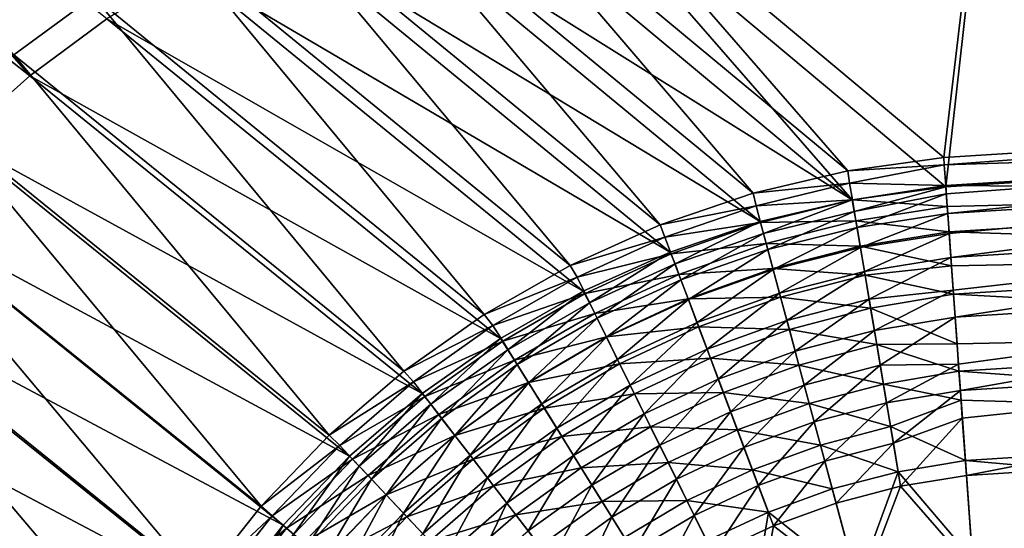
# Model space of a CAD drawing. Header units: metres. Extents: x 0 to 1050, y 0 to 700.
# Tile 15 of 50: x 152 to 251, y 523 to 574. Entities that reach past the tile are written whole.
import ezdxf

# ---------------------------------------------------------------- set-up
doc = ezdxf.new("R2010")
doc.units = ezdxf.units.M

msp = doc.modelspace()

# ---------------------------------------------------------------- linework, layer by layer
at = {"layer": 'None'}
for points in [[(245.036728, 560.603394, -410.93985), (205.498535, 593.651917, -207.034714), (253.485474, 631.837036, -11.263518)], [(311.145111, 564.764465, -410.93985), (245.036728, 560.603394, -410.93985), (253.485474, 631.837036, -11.263518)], [(206.281784, 590.257446, -209.303665), (245.247162, 557.656433, -410.418884), (253.302307, 629.301392, -8.263518)], [(253.302307, 629.301392, -8.263518), (245.247162, 557.656433, -410.418884), (311.305847, 561.814453, -410.418884)], [(159.532227, 576.831787, -213.110611), (151.529449, 570.935974, -213.688278), (119.342545, 608.593628, -10.661583)], [(120.490334, 606.518616, -7.661429), (112.597931, 600.728333, -7.60378), (153.11676, 568.830933, -211.840546)], [(120.490334, 606.518616, -7.661429), (153.11676, 568.830933, -211.840546), (160.886353, 574.555847, -211.279617)], [(112.597931, 600.728333, -7.60378), (145.912552, 562.400696, -212.17952), (153.11676, 568.830933, -211.840546)], [(235.388809, 559.272888, -411.890472), (195.835434, 592.094177, -208.636108), (205.498535, 593.651917, -207.034714)], [(245.036728, 560.603394, -410.93985), (235.388809, 559.272888, -411.890472), (205.498535, 593.651917, -207.034714)], [(225.858414, 557.011108, -412.737396), (186.302505, 589.604309, -210.056152), (195.835434, 592.094177, -208.636108)], [(235.388809, 559.272888, -411.890472), (225.858414, 557.011108, -412.737396), (195.835434, 592.094177, -208.636108)], [(235.842957, 556.363342, -411.327606), (206.281784, 590.257446, -209.303665), (196.132706, 589.37677, -206.934921)], [(235.842957, 556.363342, -411.327606), (245.247162, 557.656433, -410.418884), (206.281784, 590.257446, -209.303665)], [(216.512543, 553.823364, -413.472687), (177.005356, 586.210327, -211.285156), (186.302505, 589.604309, -210.056152)], [(225.858414, 557.011108, -412.737396), (216.512543, 553.823364, -413.472687), (186.302505, 589.604309, -210.056152)], [(186.877182, 586.95874, -208.313766), (235.842957, 556.363342, -411.327606), (196.132706, 589.37677, -206.934921)], [(207.463852, 549.750549, -414.087891), (168.048981, 581.941406, -212.30777), (177.005356, 586.210327, -211.285156)], [(216.512543, 553.823364, -413.472687), (207.463852, 549.750549, -414.087891), (177.005356, 586.210327, -211.285156)], [(177.850647, 583.662903, -209.507126), (226.573364, 554.174744, -412.13623), (186.877182, 586.95874, -208.313766)], [(226.573364, 554.174744, -412.13623), (235.842957, 556.363342, -411.327606), (186.877182, 586.95874, -208.313766)], [(169.155045, 579.517517, -210.500076), (217.526749, 551.104126, -412.83551), (177.850647, 583.662903, -209.507126)], [(217.526749, 551.104126, -412.83551), (226.573364, 554.174744, -412.13623), (177.850647, 583.662903, -209.507126)], [(198.830658, 544.838074, -414.574493), (159.532227, 576.831787, -213.110611), (168.048981, 581.941406, -212.30777)], [(207.463852, 549.750549, -414.087891), (198.830658, 544.838074, -414.574493), (168.048981, 581.941406, -212.30777)], [(160.886353, 574.555847, -211.279617), (208.790375, 547.174316, -413.417847), (169.155045, 579.517517, -210.500076)], [(208.790375, 547.174316, -413.417847), (217.526749, 551.104126, -412.83551), (169.155045, 579.517517, -210.500076)], [(190.727875, 539.13208, -414.924438), (151.529449, 570.935974, -213.688278), (159.532227, 576.831787, -213.110611)], [(198.830658, 544.838074, -414.574493), (190.727875, 539.13208, -414.924438), (159.532227, 576.831787, -213.110611)], [(153.11676, 568.830933, -211.840546), (200.449432, 542.416931, -413.877441), (160.886353, 574.555847, -211.279617)], [(200.449432, 542.416931, -413.877441), (208.790375, 547.174316, -413.417847), (160.886353, 574.555847, -211.279617)], [(183.231964, 532.686951, -415.134583), (144.108887, 564.313721, -214.037384), (151.529449, 570.935974, -213.688278)], [(190.727875, 539.13208, -414.924438), (183.231964, 532.686951, -415.134583), (151.529449, 570.935974, -213.688278)], [(145.912552, 562.400696, -212.17952), (192.586212, 536.872681, -414.210175), (153.11676, 568.830933, -211.840546)], [(192.586212, 536.872681, -414.210175), (200.449432, 542.416931, -413.877441), (153.11676, 568.830933, -211.840546)], [(245.036728, 560.603394, -410.93985), (311.145111, 564.764465, -410.93985), (245.090225, 559.854187, -414.570984)], [(311.145111, 564.764465, -410.93985), (311.299683, 561.927368, -421.529297), (245.090225, 559.854187, -414.570984)], [(176.395264, 525.562256, -415.204834), (137.338776, 557.024658, -214.15451), (144.108887, 564.313721, -214.037384)], [(183.231964, 532.686951, -415.134583), (176.395264, 525.562256, -415.204834), (144.108887, 564.313721, -214.037384)], [(139.339935, 555.323059, -212.293243), (185.279572, 530.592896, -414.411682), (145.912552, 562.400696, -212.17952)], [(185.279572, 530.592896, -414.411682), (192.586212, 536.872681, -414.210175), (145.912552, 562.400696, -212.17952)], [(245.090225, 559.854187, -414.570984), (311.299683, 561.927368, -421.529297), (245.238754, 557.774231, -421.531097)], [(311.299683, 561.927368, -421.529297), (311.552246, 557.292297, -431.5), (245.238754, 557.774231, -421.531097)], [(311.305847, 561.814453, -410.418884), (245.247162, 557.656433, -410.418884), (245.298157, 556.942322, -413.879761)], [(311.305847, 561.814453, -410.418884), (245.298157, 556.942322, -413.879761), (245.439575, 554.961975, -420.505829)], [(311.453064, 559.112427, -420.504089), (311.305847, 561.814453, -410.418884), (245.439575, 554.961975, -420.505829)], [(245.036728, 560.603394, -410.93985), (245.090225, 559.854187, -414.570984), (235.388809, 559.272888, -411.890472)], [(245.090225, 559.854187, -414.570984), (235.566498, 558.032715, -417.165802), (235.388809, 559.272888, -411.890472)], [(245.090225, 559.854187, -414.570984), (245.238754, 557.774231, -421.531097), (235.566498, 558.032715, -417.165802)], [(235.388809, 559.272888, -411.890472), (235.566498, 558.032715, -417.165802), (225.858414, 557.011108, -412.737396)], [(245.439575, 554.961975, -420.505829), (245.582397, 552.961975, -425.349487), (311.453064, 559.112427, -420.504089)], [(311.453064, 559.112427, -420.504089), (245.582397, 552.961975, -425.349487), (245.754791, 550.547607, -430)], [(311.693604, 554.698059, -430), (311.453064, 559.112427, -420.504089), (245.754791, 550.547607, -430)], [(235.566498, 558.032715, -417.165802), (226.164124, 555.750366, -417.944733), (225.858414, 557.011108, -412.737396)], [(235.566498, 558.032715, -417.165802), (235.851471, 556.349243, -422.32547), (226.164124, 555.750366, -417.944733)], [(245.238754, 557.774231, -421.531097), (235.851471, 556.349243, -422.32547), (235.566498, 558.032715, -417.165802)], [(236.045837, 555.186462, -416.348358), (245.247162, 557.656433, -410.418884), (235.842957, 556.363342, -411.327606)], [(245.238754, 557.774231, -421.531097), (245.388718, 555.674133, -426.616974), (235.851471, 556.349243, -422.32547)], [(245.298157, 556.942322, -413.879761), (245.247162, 557.656433, -410.418884), (236.045837, 555.186462, -416.348358)], [(245.238754, 557.774231, -421.531097), (311.552246, 557.292297, -431.5), (245.388718, 555.674133, -426.616974)], [(170.26973, 517.817566, -415.135132), (131.28389, 549.131409, -214.037384), (137.338776, 557.024658, -214.15451)], [(176.395264, 525.562256, -415.204834), (170.26973, 517.817566, -415.135132), (137.338776, 557.024658, -214.15451)], [(225.858414, 557.011108, -412.737396), (226.164124, 555.750366, -417.944733), (216.512543, 553.823364, -413.472687)], [(236.317261, 553.583191, -421.262329), (245.298157, 556.942322, -413.879761), (236.045837, 555.186462, -416.348358)], [(245.439575, 554.961975, -420.505829), (245.298157, 556.942322, -413.879761), (236.317261, 553.583191, -421.262329)], [(311.552246, 557.292297, -431.5), (245.569748, 553.139099, -431.5), (245.388718, 555.674133, -426.616974)], [(311.552246, 557.292297, -431.5), (311.895172, 550.99884, -440.498596), (245.569748, 553.139099, -431.5)], [(226.164124, 555.750366, -417.944733), (217.00293, 552.589294, -418.617554), (216.512543, 553.823364, -413.472687)], [(226.164124, 555.750366, -417.944733), (226.620102, 554.056824, -423.03186), (217.00293, 552.589294, -418.617554)], [(235.851471, 556.349243, -422.32547), (226.620102, 554.056824, -423.03186), (226.164124, 555.750366, -417.944733)], [(235.842957, 556.363342, -411.327606), (226.573364, 554.174744, -412.13623), (226.912064, 552.973755, -417.09021)], [(235.851471, 556.349243, -422.32547), (236.208969, 554.233643, -427.32785), (226.620102, 554.056824, -423.03186)], [(236.045837, 555.186462, -416.348358), (235.842957, 556.363342, -411.327606), (226.912064, 552.973755, -417.09021)], [(245.388718, 555.674133, -426.616974), (236.208969, 554.233643, -427.32785), (235.851471, 556.349243, -422.32547)], [(245.388718, 555.674133, -426.616974), (245.569748, 553.139099, -431.5), (236.208969, 554.233643, -427.32785)], [(133.461823, 547.658875, -212.17952), (178.603104, 523.637634, -414.479218), (139.339935, 555.323059, -212.293243)], [(178.603104, 523.637634, -414.479218), (185.279572, 530.592896, -414.411682), (139.339935, 555.323059, -212.293243)], [(226.912064, 552.973755, -417.09021), (227.346313, 551.36084, -421.935089), (236.045837, 555.186462, -416.348358)], [(227.346313, 551.36084, -421.935089), (236.317261, 553.583191, -421.262329), (236.045837, 555.186462, -416.348358)], [(236.65773, 551.568298, -426.026489), (245.439575, 554.961975, -420.505829), (236.317261, 553.583191, -421.262329)], [(245.582397, 552.961975, -425.349487), (245.439575, 554.961975, -420.505829), (236.65773, 551.568298, -426.026489)], [(245.754791, 550.547607, -430), (245.987961, 547.28241, -435.063934), (311.693604, 554.698059, -430)], [(311.693604, 554.698059, -430), (245.987961, 547.28241, -435.063934), (246.182281, 544.561035, -438.57077)], [(312.020203, 548.704346, -438.570068), (311.693604, 554.698059, -430), (246.182281, 544.561035, -438.57077)], [(216.512543, 553.823364, -413.472687), (217.00293, 552.589294, -418.617554), (207.463852, 549.750549, -414.087891)], [(226.620102, 554.056824, -423.03186), (217.633911, 550.911133, -423.641449), (217.00293, 552.589294, -418.617554)], [(226.573364, 554.174744, -412.13623), (217.526749, 551.104126, -412.83551), (218.012695, 549.907104, -417.730988)], [(226.620102, 554.056824, -423.03186), (227.187271, 551.950256, -427.959534), (217.633911, 550.911133, -423.641449)], [(226.912064, 552.973755, -417.09021), (226.573364, 554.174744, -412.13623), (218.012695, 549.907104, -417.730988)], [(236.208969, 554.233643, -427.32785), (227.187271, 551.950256, -427.959534), (226.620102, 554.056824, -423.03186)], [(236.208969, 554.233643, -427.32785), (236.636368, 551.701233, -432.127716), (227.187271, 551.950256, -427.959534)], [(227.346313, 551.36084, -421.935089), (227.886459, 549.354614, -426.628113), (236.317261, 553.583191, -421.262329)], [(227.886459, 549.354614, -426.628113), (236.65773, 551.568298, -426.026489), (236.317261, 553.583191, -421.262329)], [(245.569748, 553.139099, -431.5), (236.636368, 551.701233, -432.127716), (236.208969, 554.233643, -427.32785)], [(217.00293, 552.589294, -418.617554), (208.159286, 548.565857, -419.177917), (207.463852, 549.750549, -414.087891)], [(217.00293, 552.589294, -418.617554), (217.633911, 550.911133, -423.641449), (208.159286, 548.565857, -419.177917)], [(218.012695, 549.907104, -417.730988), (218.613632, 548.308899, -422.515656), (226.912064, 552.973755, -417.09021)], [(218.613632, 548.308899, -422.515656), (227.346313, 551.36084, -421.935089), (226.912064, 552.973755, -417.09021)], [(245.569748, 553.139099, -431.5), (245.81459, 549.710144, -436.817749), (236.636368, 551.701233, -432.127716)], [(237.064774, 549.156494, -430.597809), (245.582397, 552.961975, -425.349487), (236.65773, 551.568298, -426.026489)], [(245.754791, 550.547607, -430), (245.582397, 552.961975, -425.349487), (237.064774, 549.156494, -430.597809)], [(311.895172, 550.99884, -440.498596), (245.81459, 549.710144, -436.817749), (245.569748, 553.139099, -431.5)], [(227.187271, 551.950256, -427.959534), (218.412415, 548.841187, -428.504211), (217.633911, 550.911133, -423.641449)], [(227.187271, 551.950256, -427.959534), (227.861557, 549.445862, -432.684082), (218.412415, 548.841187, -428.504211)], [(236.636368, 551.701233, -432.127716), (227.861557, 549.445862, -432.684082), (227.187271, 551.950256, -427.959534)], [(236.636368, 551.701233, -432.127716), (237.130768, 548.769287, -436.682587), (227.861557, 549.445862, -432.684082)], [(227.886459, 549.354614, -426.628113), (228.528625, 546.969482, -431.127686), (236.65773, 551.568298, -426.026489)], [(228.528625, 546.969482, -431.127686), (237.064774, 549.156494, -430.597809), (236.65773, 551.568298, -426.026489)], [(245.81459, 549.710144, -436.817749), (237.130768, 548.769287, -436.682587), (236.636368, 551.701233, -432.127716)], [(217.633911, 550.911133, -423.641449), (208.965225, 546.928955, -424.148743), (208.159286, 548.565857, -419.177917)], [(217.526749, 551.104126, -412.83551), (208.790375, 547.174316, -413.417847), (209.422012, 546.002502, -418.264648)], [(217.633911, 550.911133, -423.641449), (218.412415, 548.841187, -428.504211), (208.965225, 546.928955, -424.148743)], [(218.012695, 549.907104, -417.730988), (217.526749, 551.104126, -412.83551), (209.422012, 546.002502, -418.264648)], [(218.613632, 548.308899, -422.515656), (219.355057, 546.337524, -427.14682), (227.346313, 551.36084, -421.935089)], [(219.355057, 546.337524, -427.14682), (227.886459, 549.354614, -426.628113), (227.346313, 551.36084, -421.935089)], [(246.0186, 546.85321, -440.499298), (245.81459, 549.710144, -436.817749), (311.895172, 550.99884, -440.498596)], [(311.895172, 550.99884, -440.498596), (312.317444, 543.249146, -448.260803), (246.0186, 546.85321, -440.499298)], [(207.463852, 549.750549, -414.087891), (208.159286, 548.565857, -419.177917), (198.830658, 544.838074, -414.574493)], [(209.422012, 546.002502, -418.264648), (210.189575, 544.443542, -422.998749), (218.012695, 549.907104, -417.730988)], [(210.189575, 544.443542, -422.998749), (218.613632, 548.308899, -422.515656), (218.012695, 549.907104, -417.730988)], [(237.535629, 546.364136, -434.935791), (245.754791, 550.547607, -430), (237.064774, 549.156494, -430.597809)], [(245.81459, 549.710144, -436.817749), (246.0186, 546.85321, -440.499298), (237.130768, 548.769287, -436.682587)], [(245.987961, 547.28241, -435.063934), (245.754791, 550.547607, -430), (237.535629, 546.364136, -434.935791)], [(164.907364, 509.512512, -414.925537), (125.995117, 540.708374, -213.688278), (131.28389, 549.131409, -214.037384)], [(170.26973, 517.817566, -415.135132), (164.907364, 509.512512, -414.925537), (131.28389, 549.131409, -214.037384)], [(218.412415, 548.841187, -428.504211), (209.95282, 544.923157, -428.957123), (208.965225, 546.928955, -424.148743)], [(218.412415, 548.841187, -428.504211), (219.332916, 546.394104, -433.163422), (209.95282, 544.923157, -428.957123)], [(227.861557, 549.445862, -432.684082), (219.332916, 546.394104, -433.163422), (218.412415, 548.841187, -428.504211)], [(227.861557, 549.445862, -432.684082), (228.638428, 546.560425, -437.164429), (219.332916, 546.394104, -433.163422)], [(219.355057, 546.337524, -427.14682), (220.231705, 544.006958, -431.584198), (227.886459, 549.354614, -426.628113)], [(220.231705, 544.006958, -431.584198), (228.528625, 546.969482, -431.127686), (227.886459, 549.354614, -426.628113)], [(237.130768, 548.769287, -436.682587), (228.638428, 546.560425, -437.164429), (227.861557, 549.445862, -432.684082)], [(228.528625, 546.969482, -431.127686), (229.268494, 544.221436, -435.394684), (237.064774, 549.156494, -430.597809)], [(237.130768, 548.769287, -436.682587), (237.68808, 545.462158, -440.960754), (228.638428, 546.560425, -437.164429)], [(229.268494, 544.221436, -435.394684), (237.535629, 546.364136, -434.935791), (237.064774, 549.156494, -430.597809)], [(246.0186, 546.85321, -440.499298), (237.68808, 545.462158, -440.960754), (237.130768, 548.769287, -436.682587)], [(246.182281, 544.561035, -438.57077), (246.520279, 539.827759, -443.604767), (312.020203, 548.704346, -438.570068)], [(312.020203, 548.704346, -438.570068), (246.520279, 539.827759, -443.604767), (246.708832, 537.187378, -445.962677)], [(312.422363, 541.323608, -445.962677), (312.020203, 548.704346, -438.570068), (246.708832, 537.187378, -445.962677)], [(128.327637, 539.480286, -211.840546), (172.62352, 516.074768, -414.412201), (133.461823, 547.658875, -212.17952)], [(172.62352, 516.074768, -414.412201), (178.603104, 523.637634, -414.479218), (133.461823, 547.658875, -212.17952)], [(208.159286, 548.565857, -419.177917), (199.707901, 543.702454, -419.620209), (198.830658, 544.838074, -414.574493)], [(208.159286, 548.565857, -419.177917), (208.965225, 546.928955, -424.148743), (199.707901, 543.702454, -419.620209)], [(210.189575, 544.443542, -422.998749), (211.130112, 542.533264, -427.578186), (218.613632, 548.308899, -422.515656)], [(211.130112, 542.533264, -427.578186), (219.355057, 546.337524, -427.14682), (218.613632, 548.308899, -422.515656)], [(208.965225, 546.928955, -424.148743), (200.683823, 542.132324, -424.54895), (199.707901, 543.702454, -419.620209)], [(208.790375, 547.174316, -413.417847), (200.449432, 542.416931, -413.877441), (201.212555, 541.281494, -418.685913)], [(208.965225, 546.928955, -424.148743), (209.95282, 544.923157, -428.957123), (200.683823, 542.132324, -424.54895)], [(209.422012, 546.002502, -418.264648), (208.790375, 547.174316, -413.417847), (201.212555, 541.281494, -418.685913)], [(220.231705, 544.006958, -431.584198), (221.237747, 541.332703, -435.789764), (228.528625, 546.969482, -431.127686)], [(221.237747, 541.332703, -435.789764), (229.268494, 544.221436, -435.394684), (228.528625, 546.969482, -431.127686)], [(238.066406, 543.214539, -439.010223), (245.987961, 547.28241, -435.063934), (237.535629, 546.364136, -434.935791)], [(246.0186, 546.85321, -440.499298), (246.373657, 541.881165, -445.786987), (237.68808, 545.462158, -440.960754)], [(246.182281, 544.561035, -438.57077), (245.987961, 547.28241, -435.063934), (238.066406, 543.214539, -439.010223)], [(312.317444, 543.249146, -448.260803), (246.373657, 541.881165, -445.786987), (246.0186, 546.85321, -440.499298)], [(201.212555, 541.281494, -418.685913), (202.141983, 539.786133, -423.379944), (209.422012, 546.002502, -418.264648)], [(202.141983, 539.786133, -423.379944), (210.189575, 544.443542, -422.998749), (209.422012, 546.002502, -418.264648)], [(219.332916, 546.394104, -433.163422), (211.115067, 542.562622, -433.561737), (209.95282, 544.923157, -428.957123)], [(219.332916, 546.394104, -433.163422), (220.389267, 543.586121, -437.579285), (211.115067, 542.562622, -433.561737)], [(211.130112, 542.533264, -427.578186), (212.237015, 540.285095, -431.963562), (219.355057, 546.337524, -427.14682)], [(212.237015, 540.285095, -431.963562), (220.231705, 544.006958, -431.584198), (219.355057, 546.337524, -427.14682)], [(228.638428, 546.560425, -437.164429), (220.389267, 543.586121, -437.579285), (219.332916, 546.394104, -433.163422)], [(228.638428, 546.560425, -437.164429), (229.511566, 543.317505, -441.370056), (220.389267, 543.586121, -437.579285)], [(237.68808, 545.462158, -440.960754), (229.511566, 543.317505, -441.370056), (228.638428, 546.560425, -437.164429)], [(237.535629, 546.364136, -434.935791), (229.268494, 544.221436, -435.394684), (230.100037, 541.132874, -439.400024)], [(238.066406, 543.214539, -439.010223), (237.535629, 546.364136, -434.935791), (230.100037, 541.132874, -439.400024)], [(198.830658, 544.838074, -414.574493), (199.707901, 543.702454, -419.620209), (190.727875, 539.13208, -414.924438)], [(209.95282, 544.923157, -428.957123), (201.873566, 540.217896, -429.314301), (200.683823, 542.132324, -424.54895)], [(209.95282, 544.923157, -428.957123), (211.115067, 542.562622, -433.561737), (201.873566, 540.217896, -429.314301)], [(237.68808, 545.462158, -440.960754), (238.303894, 541.806274, -444.933197), (229.511566, 543.317505, -441.370056)], [(246.373657, 541.881165, -445.786987), (238.303894, 541.806274, -444.933197), (237.68808, 545.462158, -440.960754)], [(199.707901, 543.702454, -419.620209), (191.728928, 538.047913, -419.940582), (190.727875, 539.13208, -414.924438)], [(199.707901, 543.702454, -419.620209), (200.683823, 542.132324, -424.54895), (191.728928, 538.047913, -419.940582)], [(202.141983, 539.786133, -423.379944), (203.27507, 537.96283, -427.918365), (210.189575, 544.443542, -422.998749)], [(203.27507, 537.96283, -427.918365), (211.130112, 542.533264, -427.578186), (210.189575, 544.443542, -422.998749)], [(212.237015, 540.285095, -431.963562), (213.502975, 537.713928, -436.11792), (220.231705, 544.006958, -431.584198)], [(213.502975, 537.713928, -436.11792), (221.237747, 541.332703, -435.789764), (220.231705, 544.006958, -431.584198)], [(229.268494, 544.221436, -435.394684), (221.237747, 541.332703, -435.789764), (222.365143, 538.336182, -439.735413)], [(230.100037, 541.132874, -439.400024), (229.268494, 544.221436, -435.394684), (222.365143, 538.336182, -439.735413)], [(238.652878, 539.732727, -442.793518), (246.182281, 544.561035, -438.57077), (238.066406, 543.214539, -439.010223)], [(246.520279, 539.827759, -443.604767), (246.182281, 544.561035, -438.57077), (238.652878, 539.732727, -442.793518)], [(220.389267, 543.586121, -437.579285), (212.444351, 539.862854, -437.923828), (211.115067, 542.562622, -433.561737)], [(220.389267, 543.586121, -437.579285), (221.573044, 540.439758, -441.722198), (212.444351, 539.862854, -437.923828)], [(229.511566, 543.317505, -441.370056), (221.573044, 540.439758, -441.722198), (220.389267, 543.586121, -437.579285)], [(229.511566, 543.317505, -441.370056), (230.474167, 539.742188, -445.27298), (221.573044, 540.439758, -441.722198)], [(238.303894, 541.806274, -444.933197), (230.474167, 539.742188, -445.27298), (229.511566, 543.317505, -441.370056)], [(230.100037, 541.132874, -439.400024), (231.0168, 537.727844, -443.117126), (238.066406, 543.214539, -439.010223)], [(231.0168, 537.727844, -443.117126), (238.652878, 539.732727, -442.793518), (238.066406, 543.214539, -439.010223)], [(246.571472, 539.11084, -448.260803), (246.373657, 541.881165, -445.786987), (312.317444, 543.249146, -448.260803)], [(312.317444, 543.249146, -448.260803), (312.806671, 534.270447, -454.556213), (246.571472, 539.11084, -448.260803)], [(200.683823, 542.132324, -424.54895), (192.865906, 536.568298, -424.838715), (191.728928, 538.047913, -419.940582)], [(200.449432, 542.416931, -413.877441), (192.586212, 536.872681, -414.210175), (193.46225, 535.791504, -418.991028)], [(200.683823, 542.132324, -424.54895), (201.873566, 540.217896, -429.314301), (192.865906, 536.568298, -424.838715)], [(201.212555, 541.281494, -418.685913), (200.449432, 542.416931, -413.877441), (193.46225, 535.791504, -418.991028)], [(211.115067, 542.562622, -433.561737), (203.268829, 537.972534, -433.875763), (201.873566, 540.217896, -429.314301)], [(211.115067, 542.562622, -433.561737), (212.444351, 539.862854, -437.923828), (203.268829, 537.972534, -433.875763)], [(203.27507, 537.96283, -427.918365), (204.603882, 535.824402, -432.262604), (211.130112, 542.533264, -427.578186)], [(204.603882, 535.824402, -432.262604), (212.237015, 540.285095, -431.963562), (211.130112, 542.533264, -427.578186)], [(238.303894, 541.806274, -444.933197), (238.973785, 537.827698, -448.570892), (230.474167, 539.742188, -445.27298)], [(246.373657, 541.881165, -445.786987), (246.571472, 539.11084, -448.260803), (238.303894, 541.806274, -444.933197)], [(246.571472, 539.11084, -448.260803), (238.973785, 537.827698, -448.570892), (238.303894, 541.806274, -444.933197)], [(160.359985, 500.707123, -414.575989), (121.519905, 531.832703, -213.110611), (125.995117, 540.708374, -213.688278)], [(164.907364, 509.512512, -414.925537), (160.359985, 500.707123, -414.575989), (125.995117, 540.708374, -213.688278)], [(193.46225, 535.791504, -418.991028), (194.545074, 534.382324, -423.655914), (201.212555, 541.281494, -418.685913)], [(194.545074, 534.382324, -423.655914), (202.141983, 539.786133, -423.379944), (201.212555, 541.281494, -418.685913)], [(221.237747, 541.332703, -435.789764), (213.502975, 537.713928, -436.11792), (214.91806, 534.839844, -440.013824)], [(222.365143, 538.336182, -439.735413), (221.237747, 541.332703, -435.789764), (214.91806, 534.839844, -440.013824)], [(222.365143, 538.336182, -439.735413), (223.605301, 535.0401, -443.395416), (230.100037, 541.132874, -439.400024)], [(223.605301, 535.0401, -443.395416), (231.0168, 537.727844, -443.117126), (230.100037, 541.132874, -439.400024)], [(246.708832, 537.187378, -445.962677), (246.906967, 534.41272, -448.160126), (312.422363, 541.323608, -445.962677)], [(312.422363, 541.323608, -445.962677), (246.906967, 534.41272, -448.160126), (247.318756, 528.645813, -451.959229)], [(312.888306, 532.772522, -451.958313), (312.422363, 541.323608, -445.962677), (247.318756, 528.645813, -451.959229)], [(201.873566, 540.217896, -429.314301), (194.247086, 534.770508, -429.572784), (192.865906, 536.568298, -424.838715)], [(201.873566, 540.217896, -429.314301), (203.268829, 537.972534, -433.875763), (194.247086, 534.770508, -429.572784)], [(194.545074, 534.382324, -423.655914), (195.860474, 532.670166, -428.164551), (202.141983, 539.786133, -423.379944)], [(195.860474, 532.670166, -428.164551), (203.27507, 537.96283, -427.918365), (202.141983, 539.786133, -423.379944)], [(212.444351, 539.862854, -437.923828), (204.860458, 535.41095, -438.195313), (203.268829, 537.972534, -433.875763)], [(204.603882, 535.824402, -432.262604), (206.119705, 533.384766, -436.376495), (212.237015, 540.285095, -431.963562)], [(212.444351, 539.862854, -437.923828), (213.930206, 536.845093, -442.014557), (204.860458, 535.41095, -438.195313)], [(206.119705, 533.384766, -436.376495), (213.502975, 537.713928, -436.11792), (212.237015, 540.285095, -431.963562)], [(221.573044, 540.439758, -441.722198), (213.930206, 536.845093, -442.014557), (212.444351, 539.862854, -437.923828)], [(221.573044, 540.439758, -441.722198), (222.875244, 536.978882, -445.565186), (213.930206, 536.845093, -442.014557)], [(230.474167, 539.742188, -445.27298), (222.875244, 536.978882, -445.565186), (221.573044, 540.439758, -441.722198)], [(230.474167, 539.742188, -445.27298), (231.519485, 535.85968, -448.845306), (222.875244, 536.978882, -445.565186)], [(238.973785, 537.827698, -448.570892), (231.519485, 535.85968, -448.845306), (230.474167, 539.742188, -445.27298)], [(231.0168, 537.727844, -443.117126), (232.012329, 534.030273, -446.519348), (238.652878, 539.732727, -442.793518)], [(232.012329, 534.030273, -446.519348), (239.290863, 535.943665, -446.257996), (238.652878, 539.732727, -442.793518)], [(239.290863, 535.943665, -446.257996), (246.520279, 539.827759, -443.604767), (238.652878, 539.732727, -442.793518)], [(246.708832, 537.187378, -445.962677), (246.520279, 539.827759, -443.604767), (239.290863, 535.943665, -446.257996)], [(123.983421, 530.862366, -211.279617), (167.399139, 507.979797, -414.211151), (128.327637, 539.480286, -211.840546)], [(167.399139, 507.979797, -414.211151), (172.62352, 516.074768, -414.412201), (128.327637, 539.480286, -211.840546)], [(190.727875, 539.13208, -414.924438), (191.728928, 538.047913, -419.940582), (183.231964, 532.686951, -415.134583)], [(246.571472, 539.11084, -448.260803), (246.779358, 536.199707, -450.566406), (238.973785, 537.827698, -448.570892)], [(312.806671, 534.270447, -454.556213), (246.779358, 536.199707, -450.566406), (246.571472, 539.11084, -448.260803)], [(191.728928, 538.047913, -419.940582), (184.303955, 531.657532, -420.135498), (183.231964, 532.686951, -415.134583)], [(191.728928, 538.047913, -419.940582), (192.865906, 536.568298, -424.838715), (184.303955, 531.657532, -420.135498)], [(203.268829, 537.972534, -433.875763), (195.862854, 532.667114, -434.102936), (194.247086, 534.770508, -429.572784)], [(195.860474, 532.670166, -428.164551), (197.399292, 530.66687, -432.478973), (203.27507, 537.96283, -427.918365)], [(203.268829, 537.972534, -433.875763), (204.860458, 535.41095, -438.195313), (195.862854, 532.667114, -434.102936)], [(197.399292, 530.66687, -432.478973), (204.603882, 535.824402, -432.262604), (203.27507, 537.96283, -427.918365)], [(213.502975, 537.713928, -436.11792), (206.119705, 533.384766, -436.376495), (207.810822, 530.662903, -440.233154)], [(214.91806, 534.839844, -440.013824), (213.502975, 537.713928, -436.11792), (207.810822, 530.662903, -440.233154)], [(214.91806, 534.839844, -440.013824), (216.47168, 531.684387, -443.626312), (222.365143, 538.336182, -439.735413)], [(216.47168, 531.684387, -443.626312), (223.605301, 535.0401, -443.395416), (222.365143, 538.336182, -439.735413)], [(223.605301, 535.0401, -443.395416), (224.949661, 531.467285, -446.743988), (231.0168, 537.727844, -443.117126)], [(224.949661, 531.467285, -446.743988), (232.012329, 534.030273, -446.519348), (231.0168, 537.727844, -443.117126)], [(238.973785, 537.827698, -448.570892), (239.693161, 533.553955, -451.846222), (231.519485, 535.85968, -448.845306)], [(246.779358, 536.199707, -450.566406), (239.693161, 533.553955, -451.846222), (238.973785, 537.827698, -448.570892)], [(192.586212, 536.872681, -414.210175), (185.279572, 530.592896, -414.411682), (186.250427, 529.586243, -419.176666)], [(193.46225, 535.791504, -418.991028), (192.586212, 536.872681, -414.210175), (186.250427, 529.586243, -419.176666)], [(213.930206, 536.845093, -442.014557), (206.636139, 532.552979, -442.244843), (204.860458, 535.41095, -438.195313)], [(213.930206, 536.845093, -442.014557), (215.561523, 533.53186, -445.807648), (206.636139, 532.552979, -442.244843)], [(222.875244, 536.978882, -445.565186), (215.561523, 533.53186, -445.807648), (213.930206, 536.845093, -442.014557)], [(222.875244, 536.978882, -445.565186), (224.286835, 533.227478, -449.081207), (215.561523, 533.53186, -445.807648)], [(231.519485, 535.85968, -448.845306), (224.286835, 533.227478, -449.081207), (222.875244, 536.978882, -445.565186)], [(239.975998, 531.873413, -449.37735), (246.708832, 537.187378, -445.962677), (239.290863, 535.943665, -446.257996)], [(246.906967, 534.41272, -448.160126), (246.708832, 537.187378, -445.962677), (239.975998, 531.873413, -449.37735)], [(192.865906, 536.568298, -424.838715), (185.589371, 530.2901, -425.014923), (184.303955, 531.657532, -420.135498)], [(192.865906, 536.568298, -424.838715), (194.247086, 534.770508, -429.572784), (185.589371, 530.2901, -425.014923)], [(186.250427, 529.586243, -419.176666), (187.474625, 528.283875, -423.82373), (193.46225, 535.791504, -418.991028)], [(187.474625, 528.283875, -423.82373), (194.545074, 534.382324, -423.655914), (193.46225, 535.791504, -418.991028)], [(197.399292, 530.66687, -432.478973), (199.151505, 528.38562, -436.563507), (204.603882, 535.824402, -432.262604)], [(199.151505, 528.38562, -436.563507), (206.119705, 533.384766, -436.376495), (204.603882, 535.824402, -432.262604)], [(231.519485, 535.85968, -448.845306), (232.640457, 531.696289, -452.060455), (224.286835, 533.227478, -449.081207)], [(239.693161, 533.553955, -451.846222), (232.640457, 531.696289, -452.060455), (231.519485, 535.85968, -448.845306)], [(232.012329, 534.030273, -446.519348), (233.07991, 530.065063, -449.58139), (239.290863, 535.943665, -446.257996)], [(233.07991, 530.065063, -449.58139), (239.975998, 531.873413, -449.37735), (239.290863, 535.943665, -446.257996)], [(246.779358, 536.199707, -450.566406), (247.211914, 530.142212, -454.55719), (239.693161, 533.553955, -451.846222)], [(247.211914, 530.142212, -454.55719), (246.779358, 536.199707, -450.566406), (312.806671, 534.270447, -454.556213)], [(194.247086, 534.770508, -429.572784), (187.147598, 528.632141, -429.72995), (185.589371, 530.2901, -425.014923)], [(194.247086, 534.770508, -429.572784), (195.862854, 532.667114, -434.102936), (187.147598, 528.632141, -429.72995)], [(204.860458, 535.41095, -438.195313), (197.702698, 530.27179, -438.391693), (195.862854, 532.667114, -434.102936)], [(204.860458, 535.41095, -438.195313), (206.636139, 532.552979, -442.244843), (197.702698, 530.27179, -438.391693)], [(207.810822, 530.662903, -440.233154), (209.664734, 527.678833, -443.808167), (214.91806, 534.839844, -440.013824)], [(209.664734, 527.678833, -443.808167), (216.47168, 531.684387, -443.626312), (214.91806, 534.839844, -440.013824)], [(216.47168, 531.684387, -443.626312), (218.153244, 528.269104, -446.930328), (223.605301, 535.0401, -443.395416)], [(218.153244, 528.269104, -446.930328), (224.949661, 531.467285, -446.743988), (223.605301, 535.0401, -443.395416)], [(187.474625, 528.283875, -423.82373), (188.958633, 526.704895, -428.31424), (194.545074, 534.382324, -423.655914)], [(188.958633, 526.704895, -428.31424), (195.860474, 532.670166, -428.164551), (194.545074, 534.382324, -423.655914)], [(224.949661, 531.467285, -446.743988), (226.389267, 527.641541, -449.756683), (232.012329, 534.030273, -446.519348)], [(226.389267, 527.641541, -449.756683), (233.07991, 530.065063, -449.58139), (232.012329, 534.030273, -446.519348)], [(240.703156, 527.552429, -452.130615), (246.906967, 534.41272, -448.160126), (239.975998, 531.873413, -449.37735)], [(240.703156, 527.552429, -452.130615), (247.318756, 528.645813, -451.959229), (246.906967, 534.41272, -448.160126)], [(312.806671, 534.270447, -454.556213), (313.348389, 524.328857, -459.200623), (247.211914, 530.142212, -454.55719)], [(206.119705, 533.384766, -436.376495), (199.151505, 528.38562, -436.563507), (201.103699, 525.84375, -440.391754)], [(207.810822, 530.662903, -440.233154), (206.119705, 533.384766, -436.376495), (201.103699, 525.84375, -440.391754)], [(215.561523, 533.53186, -445.807648), (208.582779, 529.419678, -445.998596), (206.636139, 532.552979, -442.244843)], [(215.561523, 533.53186, -445.807648), (217.327179, 529.945801, -449.276855), (208.582779, 529.419678, -445.998596)], [(224.286835, 533.227478, -449.081207), (217.327179, 529.945801, -449.276855), (215.561523, 533.53186, -445.807648)], [(224.286835, 533.227478, -449.081207), (225.798431, 529.210449, -452.244537), (217.327179, 529.945801, -449.276855)], [(232.640457, 531.696289, -452.060455), (225.798431, 529.210449, -452.244537), (224.286835, 533.227478, -449.081207)], [(239.693161, 533.553955, -451.846222), (240.456696, 529.016907, -454.737152), (232.640457, 531.696289, -452.060455)], [(247.211914, 530.142212, -454.55719), (240.456696, 529.016907, -454.737152), (239.693161, 533.553955, -451.846222)], [(312.888306, 532.772522, -451.958313), (247.318756, 528.645813, -451.959229), (247.994186, 519.187195, -456.381561)], [(313.404205, 523.304321, -456.381561), (312.888306, 532.772522, -451.958313), (247.994186, 519.187195, -456.381561)], [(156.671021, 491.484528, -414.0896), (119.602211, 527.249268, -212.737122), (121.519905, 531.832703, -213.110611)], [(160.359985, 500.707123, -414.575989), (156.671021, 491.484528, -414.0896), (121.519905, 531.832703, -213.110611)], [(183.231964, 532.686951, -415.134583), (184.303955, 531.657532, -420.135498), (176.395264, 525.562256, -415.204834)], [(195.862854, 532.667114, -434.102936), (188.967819, 526.695313, -434.241028), (187.147598, 528.632141, -429.72995)], [(188.958633, 526.704895, -428.31424), (190.692184, 524.860291, -432.610504), (195.860474, 532.670166, -428.164551)], [(195.862854, 532.667114, -434.102936), (197.702698, 530.27179, -438.391693), (188.967819, 526.695313, -434.241028)], [(190.692184, 524.860291, -432.610504), (197.399292, 530.66687, -432.478973), (195.860474, 532.670166, -428.164551)], [(206.636139, 532.552979, -442.244843), (199.752502, 527.602844, -442.411346), (197.702698, 530.27179, -438.391693)], [(206.636139, 532.552979, -442.244843), (208.582779, 529.419678, -445.998596), (199.752502, 527.602844, -442.411346)], [(234.211716, 525.861267, -452.283051), (239.975998, 531.873413, -449.37735), (233.07991, 530.065063, -449.58139)], [(240.703156, 527.552429, -452.130615), (239.975998, 531.873413, -449.37735), (234.211716, 525.861267, -452.283051)], [(122.121948, 526.412048, -210.916962), (162.979355, 499.433838, -413.878906), (123.983421, 530.862366, -211.279617)], [(162.979355, 499.433838, -413.878906), (167.399139, 507.979797, -414.211151), (123.983421, 530.862366, -211.279617)], [(184.303955, 531.657532, -420.135498), (177.514526, 524.58667, -420.201416), (176.395264, 525.562256, -415.204834)], [(184.303955, 531.657532, -420.135498), (185.589371, 530.2901, -425.014923), (177.514526, 524.58667, -420.201416)], [(209.664734, 527.678833, -443.808167), (211.668961, 524.452698, -447.077026), (216.47168, 531.684387, -443.626312)], [(211.668961, 524.452698, -447.077026), (218.153244, 528.269104, -446.930328), (216.47168, 531.684387, -443.626312)], [(218.153244, 528.269104, -446.930328), (219.951721, 524.616333, -449.902039), (224.949661, 531.467285, -446.743988)], [(219.951721, 524.616333, -449.902039), (226.389267, 527.641541, -449.756683), (224.949661, 531.467285, -446.743988)], [(232.640457, 531.696289, -452.060455), (233.828857, 527.282349, -454.897186), (225.798431, 529.210449, -452.244537)], [(240.456696, 529.016907, -454.737152), (233.828857, 527.282349, -454.897186), (232.640457, 531.696289, -452.060455)], [(185.589371, 530.2901, -425.014923), (178.932068, 523.350891, -425.074524), (177.514526, 524.58667, -420.201416)], [(185.279572, 530.592896, -414.411682), (178.603104, 523.637634, -414.479218), (179.656403, 522.719482, -419.239471)], [(185.589371, 530.2901, -425.014923), (187.147598, 528.632141, -429.72995), (178.932068, 523.350891, -425.074524)], [(186.250427, 529.586243, -419.176666), (185.279572, 530.592896, -414.411682), (179.656403, 522.719482, -419.239471)], [(197.702698, 530.27179, -438.391693), (191.038239, 524.492065, -438.511017), (188.967819, 526.695313, -434.241028)], [(190.692184, 524.860291, -432.610504), (192.664017, 522.761963, -436.677155), (197.399292, 530.66687, -432.478973)], [(197.702698, 530.27179, -438.391693), (199.752502, 527.602844, -442.411346), (191.038239, 524.492065, -438.511017)], [(192.664017, 522.761963, -436.677155), (199.151505, 528.38562, -436.563507), (197.399292, 530.66687, -432.478973)], [(201.103699, 525.84375, -440.391754), (203.241592, 523.059937, -443.939636), (207.810822, 530.662903, -440.233154)], [(203.241592, 523.059937, -443.939636), (209.664734, 527.678833, -443.808167), (207.810822, 530.662903, -440.233154)], [(217.327179, 529.945801, -449.276855), (210.687225, 526.032288, -449.430878), (208.582779, 529.419678, -445.998596)], [(217.327179, 529.945801, -449.276855), (219.215607, 526.110413, -452.397156), (210.687225, 526.032288, -449.430878)], [(225.798431, 529.210449, -452.244537), (219.215607, 526.110413, -452.397156), (217.327179, 529.945801, -449.276855)], [(226.389267, 527.641541, -449.756683), (227.913773, 523.590271, -452.413971), (233.07991, 530.065063, -449.58139)], [(227.913773, 523.590271, -452.413971), (234.211716, 525.861267, -452.283051), (233.07991, 530.065063, -449.58139)], [(247.211914, 530.142212, -454.55719), (247.921112, 520.210632, -459.200623), (240.456696, 529.016907, -454.737152)], [(313.348389, 524.328857, -459.200623), (247.921112, 520.210632, -459.200623), (247.211914, 530.142212, -454.55719)], [(179.656403, 522.719482, -419.239471), (181.006439, 521.542542, -423.880493), (186.250427, 529.586243, -419.176666)], [(181.006439, 521.542542, -423.880493), (187.474625, 528.283875, -423.82373), (186.250427, 529.586243, -419.176666)], [(208.582779, 529.419678, -445.998596), (201.997314, 524.679871, -446.136627), (199.752502, 527.602844, -442.411346)], [(208.582779, 529.419678, -445.998596), (210.687225, 526.032288, -449.430878), (201.997314, 524.679871, -446.136627)], [(225.798431, 529.210449, -452.244537), (227.3992, 524.956665, -455.034668), (219.215607, 526.110413, -452.397156)], [(233.828857, 527.282349, -454.897186), (227.3992, 524.956665, -455.034668), (225.798431, 529.210449, -452.244537)], [(240.456696, 529.016907, -454.737152), (236.3741, 517.828918, -459.355927), (233.828857, 527.282349, -454.897186)], [(247.921112, 520.210632, -459.200623), (236.3741, 517.828918, -459.355927), (240.456696, 529.016907, -454.737152)], [(187.147598, 528.632141, -429.72995), (180.649338, 521.853882, -429.783081), (178.932068, 523.350891, -425.074524)], [(187.147598, 528.632141, -429.72995), (188.967819, 526.695313, -434.241028), (180.649338, 521.853882, -429.783081)], [(181.006439, 521.542542, -423.880493), (182.641922, 520.116821, -428.364838), (187.474625, 528.283875, -423.82373)], [(182.641922, 520.116821, -428.364838), (188.958633, 526.704895, -428.31424), (187.474625, 528.283875, -423.82373)], [(199.151505, 528.38562, -436.563507), (192.664017, 522.761963, -436.677155), (194.8591, 520.425903, -440.488098)], [(201.103699, 525.84375, -440.391754), (199.151505, 528.38562, -436.563507), (194.8591, 520.425903, -440.488098)], [(211.668961, 524.452698, -447.077026), (213.810516, 521.005432, -450.016449), (218.153244, 528.269104, -446.930328)], [(213.810516, 521.005432, -450.016449), (219.951721, 524.616333, -449.902039), (218.153244, 528.269104, -446.930328)], [(247.994186, 519.187195, -456.381561), (247.318756, 528.645813, -451.959229), (240.703156, 527.552429, -452.130615)], [(119.602211, 527.249268, -212.737122), (156.671021, 491.484528, -414.0896), (117.905693, 522.581665, -212.30777)], [(199.752502, 527.602844, -442.411346), (193.343094, 522.039185, -442.512512), (191.038239, 524.492065, -438.511017)], [(199.752502, 527.602844, -442.411346), (201.997314, 524.679871, -446.136627), (193.343094, 522.039185, -442.512512)], [(203.241592, 523.059937, -443.939636), (205.550903, 520.052856, -447.183075), (209.664734, 527.678833, -443.808167)], [(205.550903, 520.052856, -447.183075), (211.668961, 524.452698, -447.077026), (209.664734, 527.678833, -443.808167)], [(219.951721, 524.616333, -449.902039), (221.854401, 520.751892, -452.522491), (226.389267, 527.641541, -449.756683)], [(221.854401, 520.751892, -452.522491), (227.913773, 523.590271, -452.413971), (226.389267, 527.641541, -449.756683)], [(236.3741, 517.828918, -459.355927), (227.3992, 524.956665, -455.034668), (233.828857, 527.282349, -454.897186)], [(236.635712, 516.858032, -456.529449), (240.703156, 527.552429, -452.130615), (234.211716, 525.861267, -452.283051)], [(236.635712, 516.858032, -456.529449), (247.994186, 519.187195, -456.381561), (240.703156, 527.552429, -452.130615)], [(162.979355, 499.433838, -413.878906), (122.121948, 526.412048, -210.916962), (120.475235, 521.880005, -210.500076)], [(188.967819, 526.695313, -434.241028), (182.654404, 520.105957, -434.287689), (180.649338, 521.853882, -429.783081)], [(182.641922, 520.116821, -428.364838), (184.551514, 518.452148, -432.654938), (188.958633, 526.704895, -428.31424)], [(188.967819, 526.695313, -434.241028), (191.038239, 524.492065, -438.511017), (182.654404, 520.105957, -434.287689)], [(184.551514, 518.452148, -432.654938), (190.692184, 524.860291, -432.610504), (188.958633, 526.704895, -428.31424)], [(194.8591, 520.425903, -440.488098), (197.26149, 517.869141, -444.01947), (201.103699, 525.84375, -440.391754)], [(197.26149, 517.869141, -444.01947), (203.241592, 523.059937, -443.939636), (201.103699, 525.84375, -440.391754)], [(210.687225, 526.032288, -449.430878), (204.422089, 521.5224, -449.542236), (201.997314, 524.679871, -446.136627)], [(210.687225, 526.032288, -449.430878), (212.935867, 522.41272, -452.517273), (204.422089, 521.5224, -449.542236)], [(219.215607, 526.110413, -452.397156), (212.935867, 522.41272, -452.517273), (210.687225, 526.032288, -449.430878)], [(219.215607, 526.110413, -452.397156), (221.213455, 522.052795, -455.148621), (212.935867, 522.41272, -452.517273)], [(227.3992, 524.956665, -455.034668), (221.213455, 522.052795, -455.148621), (219.215607, 526.110413, -452.397156)], [(236.635712, 516.858032, -456.529449), (234.211716, 525.861267, -452.283051), (227.913773, 523.590271, -452.413971)], [(176.395264, 525.562256, -415.204834), (177.514526, 524.58667, -420.201416), (170.26973, 517.817566, -415.135132)], [(184.551514, 518.452148, -432.654938), (186.722839, 516.559265, -436.715576), (190.692184, 524.860291, -432.610504)], [(186.722839, 516.559265, -436.715576), (192.664017, 522.761963, -436.677155), (190.692184, 524.860291, -432.610504)], [(225.482178, 513.382996, -459.470337), (221.213455, 522.052795, -455.148621), (227.3992, 524.956665, -455.034668)], [(236.3741, 517.828918, -459.355927), (225.482178, 513.382996, -459.470337), (227.3992, 524.956665, -455.034668)], [(177.514526, 524.58667, -420.201416), (171.435913, 516.896118, -420.136047), (170.26973, 517.817566, -415.135132)], [(177.514526, 524.58667, -420.201416), (178.932068, 523.350891, -425.074524), (171.435913, 516.896118, -420.136047)], [(191.038239, 524.492065, -438.511017), (184.934296, 518.118469, -438.551331), (182.654404, 520.105957, -434.287689)], [(191.038239, 524.492065, -438.511017), (193.343094, 522.039185, -442.512512), (184.934296, 518.118469, -438.551331)], [(201.997314, 524.679871, -446.136627), (195.865601, 519.354614, -446.220459), (193.343094, 522.039185, -442.512512)], [(201.997314, 524.679871, -446.136627), (204.422089, 521.5224, -449.542236), (195.865601, 519.354614, -446.220459)], [(205.550903, 520.052856, -447.183075), (208.016785, 516.841736, -450.099121), (211.668961, 524.452698, -447.077026)], [(208.016785, 516.841736, -450.099121), (213.810516, 521.005432, -450.016449), (211.668961, 524.452698, -447.077026)], [(219.951721, 524.616333, -449.902039), (213.810516, 521.005432, -450.016449), (216.074432, 517.361145, -452.60788)], [(219.951721, 524.616333, -449.902039), (216.074432, 517.361145, -452.60788), (221.854401, 520.751892, -452.522491)], [(313.348389, 524.328857, -459.200623), (313.926483, 513.719299, -462.040649), (247.921112, 520.210632, -459.200623)], [(178.932068, 523.350891, -425.074524), (172.965942, 515.809204, -425.015442), (171.435913, 516.896118, -420.136047)], [(178.603104, 523.637634, -414.479218), (172.62352, 516.074768, -414.412201), (173.753357, 515.250366, -419.177185)], [(178.932068, 523.350891, -425.074524), (180.649338, 521.853882, -429.783081), (172.965942, 515.809204, -425.015442)], [(179.656403, 522.719482, -419.239471), (178.603104, 523.637634, -414.479218), (173.753357, 515.250366, -419.177185)], [(221.854401, 520.751892, -452.522491), (225.91983, 512.494934, -456.638428), (227.913773, 523.590271, -452.413971)], [(225.91983, 512.494934, -456.638428), (236.635712, 516.858032, -456.529449), (227.913773, 523.590271, -452.413971)]]:
    msp.add_3dface(points, dxfattribs=at)

doc.saveas('drawing.dxf')
